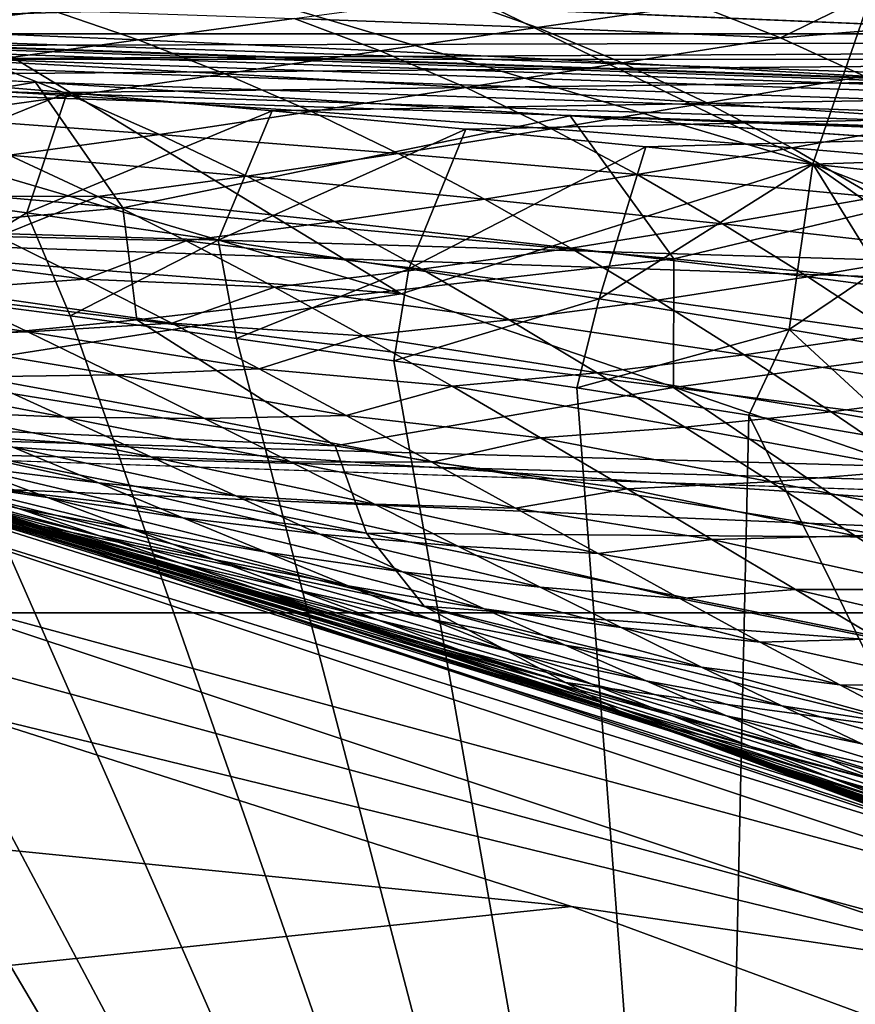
# Model space of a CAD drawing. Header units: metres. Extents: x -24 to 127, y -24 to 24.
# Tile 84 of 151: x 6.39 to 7.66, y 20.84 to 22.33. Entities that reach past the tile are written whole.
import ezdxf

# ---------------------------------------------------------------- set-up
doc = ezdxf.new("R2010")
doc.units = ezdxf.units.M
doc.layers.add('solid_12_381_051_XXX', color=7, linetype='CONTINUOUS')

msp = doc.modelspace()

# ---------------------------------------------------------------- linework, layer by layer
at = {"layer": 'solid_12_381_051_XXX'}
for points in [[(5.819819, 22.981945, -0.293171), (5.740109, 22.667179, -0.07612), (7.592345, 22.115746, -0.07612)], [(5.819819, 22.981945, -0.293171), (7.592345, 22.115746, -0.07612), (7.697775, 22.422853, -0.293171)], [(8.933308, 22.274727, -4), (-7.031469, 22.946747, -4), (7.005678, 22.954544, -4)], [(8.933308, 22.274727, -4), (7.005678, 22.954544, -4), (7.085309, 22.930294, -1)], [(8.933308, 22.274727, -4), (-8.949168, 22.26848, -4), (-7.031469, 22.946747, -4)], [(7.768168, 22.627901, -0.618042), (9.000687, 22.248318, -1), (7.085309, 22.930294, -1)], [(8.933308, 22.274727, -4), (7.085309, 22.930294, -1), (9.000687, 22.248318, -1)], [(5.740109, 22.667179, -0.07612), (6.013725, 22.199797), (6.968518, 21.918751)], [(7.592345, 22.115746, -0.07612), (5.740109, 22.667179, -0.07612), (6.968518, 21.918751)], [(59.861588, 20.49943, 144.450394), (1.120382, 22.47504, 144.451141), (1.117329, 22.39463, 144.784668)], [(59.861588, 20.49943, 144.450394), (1.333833, 22.467861, 142.70961), (1.120382, 22.47504, 144.451141)], [(59.861588, 20.49943, 144.450394), (1.901668, 22.448765, 142.694), (1.333833, 22.467861, 142.70961)], [(10.720442, 22.466816, 114.824646), (4.792315, 22.346405, 115.049889), (5.043769, 22.330414, 115.069305)], [(10.720442, 22.466816, 114.824646), (5.043769, 22.330414, 115.069305), (5.307351, 22.312815, 115.089043)], [(13.648537, 22.312981, 115.095947), (10.720442, 22.466816, 114.824646), (5.307351, 22.312815, 115.089043)], [(59.861588, 20.49943, 144.450394), (59.861588, 20.49943, 142.722382), (1.901668, 22.448765, 142.694)], [(59.859268, 20.418634, 142.388626), (1.901668, 22.448765, 142.694), (59.861588, 20.49943, 142.722382)], [(59.859268, 20.418634, 142.388626), (2.613668, 22.422586, 142.65802), (1.901668, 22.448765, 142.694)], [(59.859268, 20.418634, 142.388626), (3.341708, 22.393856, 142.618896), (2.613668, 22.422586, 142.65802)], [(7.697775, 22.422853, -0.293171), (7.592345, 22.115746, -0.07612), (9.392717, 21.413239, -0.07612)], [(59.859264, 20.418608, 144.783646), (1.117329, 22.39463, 144.784668), (1.109322, 22.16617, 145.039474)], [(59.859264, 20.418608, 144.783646), (59.861588, 20.49943, 144.450394), (1.117329, 22.39463, 144.784668)], [(59.859268, 20.418634, 142.388626), (4.085761, 22.36175, 142.576828), (3.341708, 22.393856, 142.618896)], [(7.543432, 22.306566, 107.788658), (7.415994, 22.356598, 107.968575), (7.690609, 22.379139, 108.121979)], [(7.543432, 22.306566, 107.788658), (7.690609, 22.379139, 108.121979), (7.821947, 22.329206, 107.937561)], [(59.859268, 20.418634, 142.388626), (4.845806, 22.325695, 142.532043), (4.085761, 22.36175, 142.576828)], [(6.204298, 22.31863, 107.518394), (6.071751, 22.359991, 107.708992), (6.43881, 22.348696, 107.727745)], [(6.806544, 22.336185, 107.747231), (7.045935, 22.368132, 107.950333), (7.17469, 22.322247, 107.767685)], [(7.17469, 22.322247, 107.767685), (7.045935, 22.368132, 107.950333), (7.415994, 22.356598, 107.968575)], [(7.17469, 22.322247, 107.767685), (7.415994, 22.356598, 107.968575), (7.543432, 22.306566, 107.788658)], [(6.204298, 22.31863, 107.518394), (6.43881, 22.348696, 107.727745), (6.570091, 22.303715, 107.539772)], [(6.570091, 22.303715, 107.539772), (6.43881, 22.348696, 107.727745), (6.806544, 22.336185, 107.747231)], [(59.859268, 20.418634, 142.388626), (5.621825, 22.285105, 142.484924), (4.845806, 22.325695, 142.532043)], [(6.570091, 22.303715, 107.539772), (6.806544, 22.336185, 107.747231), (6.93652, 22.287167, 107.561935)], [(6.93652, 22.287167, 107.561935), (6.806544, 22.336185, 107.747231), (7.17469, 22.322247, 107.767685)], [(7.67069, 22.24844, 107.608795), (7.543432, 22.306566, 107.788658), (7.821947, 22.329206, 107.937561)], [(13.648537, 22.312981, 115.095947), (5.307351, 22.312815, 115.089043), (5.582011, 22.293514, 115.108955)], [(13.648537, 22.312981, 115.095947), (5.582011, 22.293514, 115.108955), (5.859933, 22.272806, 115.128555)], [(13.648537, 22.312981, 115.095947), (5.859933, 22.272806, 115.128555), (6.138159, 22.250835, 115.147606)], [(13.648537, 22.312981, 115.095947), (6.138159, 22.250835, 115.147606), (6.462673, 22.223625, 115.169022)], [(6.336897, 22.271547, 107.327728), (6.204298, 22.31863, 107.518394), (6.570091, 22.303715, 107.539772)], [(13.648537, 22.312981, 115.095947), (6.462673, 22.223625, 115.169022), (6.773248, 22.195965, 115.188622)], [(13.648537, 22.312981, 115.095947), (6.773248, 22.195965, 115.188622), (7.06665, 22.168367, 115.206215)], [(6.93652, 22.287167, 107.561935), (7.17469, 22.322247, 107.767685), (7.303309, 22.268831, 107.585129)], [(13.648537, 22.312981, 115.095947), (7.06665, 22.168367, 115.206215), (7.339379, 22.141453, 115.221664)], [(7.303309, 22.268831, 107.585129), (7.17469, 22.322247, 107.767685), (7.543432, 22.306566, 107.788658)], [(13.648537, 22.312981, 115.095947), (7.339379, 22.141453, 115.221664), (7.59236, 22.115456, 115.235107)], [(13.648537, 22.312981, 115.095947), (7.59236, 22.115456, 115.235107), (7.882254, 22.084604, 115.24929)], [(6.336897, 22.271547, 107.327728), (6.570091, 22.303715, 107.539772), (6.701351, 22.252409, 107.351776)], [(6.701351, 22.252409, 107.351776), (6.570091, 22.303715, 107.539772), (6.93652, 22.287167, 107.561935)], [(7.303309, 22.268831, 107.585129), (7.543432, 22.306566, 107.788658), (7.67069, 22.24844, 107.608795)], [(5.621825, 22.285105, 142.484924), (6.414426, 22.239439, 142.436066), (5.714018, 22.122562, 142.009384)], [(59.859268, 20.418634, 142.388626), (6.414426, 22.239439, 142.436066), (5.621825, 22.285105, 142.484924)], [(6.701351, 22.252409, 107.351776), (6.93652, 22.287167, 107.561935), (7.066414, 22.231255, 107.376633)], [(7.066414, 22.231255, 107.376633), (6.93652, 22.287167, 107.561935), (7.303309, 22.268831, 107.585129)], [(10.794077, 21.435608, -4), (-10.799569, 21.432852, -4), (-8.949168, 22.26848, -4)], [(10.794077, 21.435608, -4), (-8.949168, 22.26848, -4), (8.933308, 22.274727, -4)], [(6.106546, 22.240599, 107.111824), (6.336897, 22.271547, 107.327728), (6.469524, 22.218754, 107.136963)], [(6.469524, 22.218754, 107.136963), (6.336897, 22.271547, 107.327728), (6.701351, 22.252409, 107.351776)], [(7.066414, 22.231255, 107.376633), (7.303309, 22.268831, 107.585129), (7.431803, 22.20801, 107.402527)], [(7.431803, 22.20801, 107.402527), (7.303309, 22.268831, 107.585129), (7.67069, 22.24844, 107.608795)], [(6.462673, 22.223625, 115.169022), (6.138159, 22.250835, 115.147606), (6.111507, 22.08161, 115.309097)], [(6.469524, 22.218754, 107.136963), (6.701351, 22.252409, 107.351776), (6.832581, 22.194883, 107.163696)], [(6.832581, 22.194883, 107.163696), (6.701351, 22.252409, 107.351776), (7.066414, 22.231255, 107.376633)], [(6.414426, 22.239439, 142.436066), (6.546606, 22.04925, 141.9944), (5.714018, 22.122562, 142.009384)], [(6.240576, 22.18713, 106.918304), (6.106546, 22.240599, 107.111824), (6.469524, 22.218754, 107.136963)], [(6.414426, 22.239439, 142.436066), (7.224797, 22.188299, 142.386368), (6.546606, 22.04925, 141.9944)], [(59.859268, 20.418634, 142.388626), (7.224797, 22.188299, 142.386368), (6.414426, 22.239439, 142.436066)], [(7.431803, 22.20801, 107.402527), (7.67069, 22.24844, 107.608795), (7.797787, 22.182306, 107.42881)], [(6.462673, 22.223625, 115.169022), (6.111507, 22.08161, 115.309097), (6.401408, 22.041632, 115.328812)], [(6.773248, 22.195965, 115.188622), (6.462673, 22.223625, 115.169022), (6.401408, 22.041632, 115.328812)], [(6.832581, 22.194883, 107.163696), (7.066414, 22.231255, 107.376633), (7.196235, 22.168653, 107.191208)], [(7.196235, 22.168653, 107.191208), (7.066414, 22.231255, 107.376633), (7.431803, 22.20801, 107.402527)], [(6.240576, 22.18713, 106.918304), (6.469524, 22.218754, 107.136963), (6.602171, 22.160439, 106.946053)], [(6.602171, 22.160439, 106.946053), (6.469524, 22.218754, 107.136963), (6.832581, 22.194883, 107.163696)], [(7.196235, 22.168653, 107.191208), (7.431803, 22.20801, 107.402527), (7.560184, 22.139946, 107.219727)], [(7.560184, 22.139946, 107.219727), (7.431803, 22.20801, 107.402527), (7.797787, 22.182306, 107.42881)], [(6.968518, 21.918751), (6.013725, 22.199797), (3.88823, 22.16086)], [(6.773248, 22.195965, 115.188622), (6.401408, 22.041632, 115.328812), (6.690967, 21.999865, 115.346611)], [(6.602171, 22.160439, 106.946053), (6.832581, 22.194883, 107.163696), (6.963785, 22.131405, 106.975433)], [(7.06665, 22.168367, 115.206215), (6.773248, 22.195965, 115.188622), (6.690967, 21.999865, 115.346611)], [(6.963785, 22.131405, 106.975433), (6.832581, 22.194883, 107.163696), (7.196235, 22.168653, 107.191208)], [(6.37467, 22.128843, 106.724586), (6.240576, 22.18713, 106.918304), (6.602171, 22.160439, 106.946053)], [(7.224797, 22.188299, 142.386368), (7.381603, 21.971834, 141.978424), (6.546606, 22.04925, 141.9944)], [(7.224797, 22.188299, 142.386368), (8.051289, 22.131021, 142.335953), (7.381603, 21.971834, 141.978424)], [(59.851868, 20.189066, 142.13353), (8.051289, 22.131021, 142.335953), (7.224797, 22.188299, 142.386368)], [(59.859268, 20.418634, 142.388626), (59.851868, 20.189066, 142.13353), (7.224797, 22.188299, 142.386368)], [(7.560184, 22.139946, 107.219727), (7.797787, 22.182306, 107.42881), (7.924656, 22.10844, 107.248634)], [(59.851891, 20.189459, 145.038422), (1.109322, 22.16617, 145.039474), (1.09805, 21.843668, 145.148468)], [(59.851891, 20.189459, 145.038422), (59.859264, 20.418608, 144.783646), (1.109322, 22.16617, 145.039474)], [(6.968518, 21.918751), (3.88823, 22.16086), (5.80819, 21.737371)], [(7.06665, 22.168367, 115.206215), (6.690967, 21.999865, 115.346611), (6.980015, 21.956388, 115.362305)], [(6.963785, 22.131405, 106.975433), (7.196235, 22.168653, 107.191208), (7.325981, 22.099604, 107.005539)], [(7.339379, 22.141453, 115.221664), (7.06665, 22.168367, 115.206215), (6.980015, 21.956388, 115.362305)], [(7.325981, 22.099604, 107.005539), (7.196235, 22.168653, 107.191208), (7.560184, 22.139946, 107.219727)], [(6.37467, 22.128843, 106.724586), (6.602171, 22.160439, 106.946053), (6.734834, 22.096905, 106.754913)], [(6.734834, 22.096905, 106.754913), (6.602171, 22.160439, 106.946053), (6.963785, 22.131405, 106.975433)], [(6.734834, 22.096905, 106.754913), (6.963785, 22.131405, 106.975433), (7.094941, 22.062281, 106.786911)], [(7.094941, 22.062281, 106.786911), (6.963785, 22.131405, 106.975433), (7.325981, 22.099604, 107.005539)], [(7.339379, 22.141453, 115.221664), (6.980015, 21.956388, 115.362305), (7.268477, 21.911304, 115.37571)], [(7.59236, 22.115456, 115.235107), (7.339379, 22.141453, 115.221664), (7.268477, 21.911304, 115.37571)], [(7.325981, 22.099604, 107.005539), (7.560184, 22.139946, 107.219727), (7.688334, 22.065065, 107.036751)], [(8.051289, 22.131021, 142.335953), (8.218224, 21.889963, 141.962234), (7.381603, 21.971834, 141.978424)], [(7.688334, 22.065065, 107.036751), (7.560184, 22.139946, 107.219727), (7.924656, 22.10844, 107.248634)], [(5.756107, 21.97893, 141.507919), (5.714018, 22.122562, 142.009384), (6.546606, 22.04925, 141.9944)], [(6.226247, 22.066755, 106.388985), (6.37467, 22.128843, 106.724586), (6.508817, 22.066061, 106.530617)], [(6.508817, 22.066061, 106.530617), (6.37467, 22.128843, 106.724586), (6.734834, 22.096905, 106.754913)], [(7.592345, 22.115746, -0.07612), (6.968518, 21.918751), (7.914299, 21.594902)], [(7.592345, 22.115746, -0.07612), (7.914299, 21.594902), (8.846893, 21.229929)], [(9.392717, 21.413239, -0.07612), (7.592345, 22.115746, -0.07612), (8.846893, 21.229929)], [(7.59236, 22.115456, 115.235107), (7.268477, 21.911304, 115.37571), (7.556302, 21.864719, 115.386612)], [(7.882254, 22.084604, 115.24929), (7.59236, 22.115456, 115.235107), (7.556302, 21.864719, 115.386612)], [(6.508817, 22.066061, 106.530617), (6.734834, 22.096905, 106.754913), (6.867454, 22.028521, 106.563545)], [(6.867454, 22.028521, 106.563545), (6.734834, 22.096905, 106.754913), (7.094941, 22.062281, 106.786911)], [(7.094941, 22.062281, 106.786911), (7.325981, 22.099604, 107.005539), (7.455474, 22.024645, 106.819763)], [(7.455474, 22.024645, 106.819763), (7.325981, 22.099604, 107.005539), (7.688334, 22.065065, 107.036751)], [(6.401408, 22.041632, 115.328812), (6.111507, 22.08161, 115.309097), (6.200371, 21.91976, 115.500305)], [(7.882254, 22.084604, 115.24929), (7.556302, 21.864719, 115.386612), (7.843479, 21.816755, 115.394806)], [(6.357923, 22.005396, 106.197891), (6.226247, 22.066755, 106.388985), (6.508817, 22.066061, 106.530617)], [(6.357923, 22.005396, 106.197891), (6.508817, 22.066061, 106.530617), (6.642902, 21.999201, 106.336487)], [(6.642902, 21.999201, 106.336487), (6.508817, 22.066061, 106.530617), (6.867454, 22.028521, 106.563545)], [(6.867454, 22.028521, 106.563545), (7.094941, 22.062281, 106.786911), (7.225812, 21.988125, 106.598373)], [(7.225812, 21.988125, 106.598373), (7.094941, 22.062281, 106.786911), (7.455474, 22.024645, 106.819763)], [(7.455474, 22.024645, 106.819763), (7.688334, 22.065065, 107.036751), (7.816142, 21.984049, 106.853622)], [(5.756107, 21.97893, 141.507919), (6.546606, 22.04925, 141.9944), (6.567836, 21.879074, 141.526932)], [(6.401408, 22.041632, 115.328812), (6.200371, 21.91976, 115.500305), (6.466896, 21.885136, 115.500305)], [(6.690967, 21.999865, 115.346611), (6.401408, 22.041632, 115.328812), (6.466896, 21.885136, 115.500305)], [(6.567836, 21.879074, 141.526932), (6.546606, 22.04925, 141.9944), (7.381603, 21.971834, 141.978424)], [(6.642902, 21.999201, 106.336487), (6.867454, 22.028521, 106.563545), (6.999771, 21.955917, 106.372238)], [(6.999771, 21.955917, 106.372238), (6.867454, 22.028521, 106.563545), (7.225812, 21.988125, 106.598373)], [(7.225812, 21.988125, 106.598373), (7.455474, 22.024645, 106.819763), (7.584744, 21.944365, 106.633713)], [(7.584744, 21.944365, 106.633713), (7.455474, 22.024645, 106.819763), (7.816142, 21.984049, 106.853622)], [(6.136609, 21.985781, 105.967896), (6.357923, 22.005396, 106.197891), (6.489342, 21.941185, 106.006958)], [(6.489342, 21.941185, 106.006958), (6.357923, 22.005396, 106.197891), (6.642902, 21.999201, 106.336487)], [(6.690967, 21.999865, 115.346611), (6.466896, 21.885136, 115.500305), (6.719127, 21.851027, 115.500305)], [(6.489342, 21.941185, 106.006958), (6.642902, 21.999201, 106.336487), (6.776699, 21.928856, 106.142448)], [(6.776699, 21.928856, 106.142448), (6.642902, 21.999201, 106.336487), (6.999771, 21.955917, 106.372238)], [(6.980015, 21.956388, 115.362305), (6.690967, 21.999865, 115.346611), (6.719127, 21.851027, 115.500305)], [(6.269596, 21.92457, 105.774261), (6.136609, 21.985781, 105.967896), (6.489342, 21.941185, 106.006958)], [(6.999771, 21.955917, 106.372238), (7.225812, 21.988125, 106.598373), (7.356634, 21.909376, 106.409363)], [(7.356634, 21.909376, 106.409363), (7.225812, 21.988125, 106.598373), (7.584744, 21.944365, 106.633713)], [(7.584744, 21.944365, 106.633713), (7.816142, 21.984049, 106.853622), (7.944356, 21.897099, 106.669106)], [(5.740795, 21.97695, 115.500305), (5.634595, 19.70966, 115.500305), (7.43679, 19.103504, 115.500305)], [(5.921809, 21.954777, 115.500305), (5.740795, 21.97695, 115.500305), (7.43679, 19.103504, 115.500305)], [(5.756107, 21.97893, 141.507919), (6.567836, 21.879074, 141.526932), (6.02179, 21.825081, 141.007919)], [(6.567836, 21.879074, 141.526932), (7.381603, 21.971834, 141.978424), (7.381236, 21.776594, 141.545593)], [(7.381236, 21.776594, 141.545593), (7.381603, 21.971834, 141.978424), (8.218224, 21.889963, 141.962234)], [(6.200371, 21.91976, 115.500305), (5.921809, 21.954777, 115.500305), (7.43679, 19.103504, 115.500305)], [(6.980015, 21.956388, 115.362305), (6.719127, 21.851027, 115.500305), (6.957481, 21.817379, 115.500305)], [(6.776699, 21.928856, 106.142448), (6.999771, 21.955917, 106.372238), (7.132256, 21.879377, 106.180206)], [(7.268477, 21.911304, 115.37571), (6.980015, 21.956388, 115.362305), (6.957481, 21.817379, 115.500305)], [(7.132256, 21.879377, 106.180206), (6.999771, 21.955917, 106.372238), (7.356634, 21.909376, 106.409363)], [(6.269596, 21.92457, 105.774261), (6.489342, 21.941185, 106.006958), (6.62091, 21.874342, 105.815521)], [(6.62091, 21.874342, 105.815521), (6.489342, 21.941185, 106.006958), (6.776699, 21.928856, 106.142448)], [(7.356634, 21.909376, 106.409363), (7.584744, 21.944365, 106.633713), (7.714589, 21.858929, 106.446098)], [(7.714589, 21.858929, 106.446098), (7.584744, 21.944365, 106.633713), (7.944356, 21.897099, 106.669106)], [(6.053167, 21.913559, 105.537758), (6.269596, 21.92457, 105.774261), (6.402945, 21.861187, 105.579872)], [(6.402945, 21.861187, 105.579872), (6.269596, 21.92457, 105.774261), (6.62091, 21.874342, 105.815521)], [(6.62091, 21.874342, 105.815521), (6.776699, 21.928856, 106.142448), (6.910891, 21.855175, 105.947433)], [(6.910891, 21.855175, 105.947433), (6.776699, 21.928856, 106.142448), (7.132256, 21.879377, 106.180206)], [(7.914299, 21.594902), (6.968518, 21.918751), (5.80819, 21.737371)], [(6.188335, 21.854, 105.340439), (6.053167, 21.913559, 105.537758), (6.402945, 21.861187, 105.579872)], [(6.466896, 21.885136, 115.500305), (6.200371, 21.91976, 115.500305), (7.43679, 19.103504, 115.500305)], [(7.268477, 21.911304, 115.37571), (6.957481, 21.817379, 115.500305), (7.234437, 21.776131, 115.500305)], [(7.132256, 21.879377, 106.180206), (7.356634, 21.909376, 106.409363), (7.488129, 21.826241, 106.218735)], [(7.556302, 21.864719, 115.386612), (7.268477, 21.911304, 115.37571), (7.234437, 21.776131, 115.500305)], [(7.488129, 21.826241, 106.218735), (7.356634, 21.909376, 106.409363), (7.714589, 21.858929, 106.446098)], [(6.567836, 21.879074, 141.526932), (6.868459, 21.688297, 141.0616), (6.02179, 21.825081, 141.007919)], [(6.719127, 21.851027, 115.500305), (6.466896, 21.885136, 115.500305), (7.43679, 19.103504, 115.500305)], [(6.567836, 21.879074, 141.526932), (7.381236, 21.776594, 141.545593), (6.868459, 21.688297, 141.0616)], [(6.910891, 21.855175, 105.947433), (7.132256, 21.879377, 106.180206), (7.265422, 21.799212, 105.986626)], [(7.265422, 21.799212, 105.986626), (7.132256, 21.879377, 106.180206), (7.488129, 21.826241, 106.218735)], [(7.381236, 21.776594, 141.545593), (8.218224, 21.889963, 141.962234), (8.195401, 21.671381, 141.564697)], [(6.402945, 21.861187, 105.579872), (6.62091, 21.874342, 105.815521), (6.753154, 21.80504, 105.622765)], [(6.753154, 21.80504, 105.622765), (6.62091, 21.874342, 105.815521), (6.910891, 21.855175, 105.947433)], [(7.556302, 21.864719, 115.386612), (7.234437, 21.776131, 115.500305), (7.495281, 21.734646, 115.500305)], [(7.556302, 21.864719, 115.386612), (7.495281, 21.734646, 115.500305), (7.743353, 21.692278, 115.500305)], [(7.843479, 21.816755, 115.394806), (7.556302, 21.864719, 115.386612), (7.743353, 21.692278, 115.500305)], [(6.188335, 21.854, 105.340439), (6.402945, 21.861187, 105.579872), (6.536897, 21.79591, 105.384346)], [(6.323946, 21.793079, 105.142281), (6.188335, 21.854, 105.340439), (6.536897, 21.79591, 105.384346)], [(6.536897, 21.79591, 105.384346), (6.402945, 21.861187, 105.579872), (6.753154, 21.80504, 105.622765)], [(6.957481, 21.817379, 115.500305), (6.719127, 21.851027, 115.500305), (7.43679, 19.103504, 115.500305)], [(6.753154, 21.80504, 105.622765), (6.910891, 21.855175, 105.947433), (7.045683, 21.778601, 105.751068)], [(7.045683, 21.778601, 105.751068), (6.910891, 21.855175, 105.947433), (7.265422, 21.799212, 105.986626)], [(7.488129, 21.826241, 106.218735), (7.714589, 21.858929, 106.446098), (7.844804, 21.769232, 106.257088)], [(59.851891, 20.189459, 145.038422), (1.09805, 21.843668, 145.148468), (4.994979, 21.712181, 145.155396)], [(6.02179, 21.825081, 141.007919), (6.868459, 21.688297, 141.0616), (6.098081, 21.721598, 140.494827)], [(7.234437, 21.776131, 115.500305), (6.957481, 21.817379, 115.500305), (7.43679, 19.103504, 115.500305)], [(7.265422, 21.799212, 105.986626), (7.488129, 21.826241, 106.218735), (7.619765, 21.739771, 106.027138)], [(7.619765, 21.739771, 106.027138), (7.488129, 21.826241, 106.218735), (7.844804, 21.769232, 106.257088)], [(6.536897, 21.79591, 105.384346), (6.753154, 21.80504, 105.622765), (6.885288, 21.734156, 105.429771)], [(6.885288, 21.734156, 105.429771), (6.753154, 21.80504, 105.622765), (7.045683, 21.778601, 105.751068)], [(6.113489, 21.796986, 104.89782), (6.323946, 21.793079, 105.142281), (6.458372, 21.731886, 104.945618)], [(6.248674, 21.740988, 104.699966), (6.113489, 21.796986, 104.89782), (6.458372, 21.731886, 104.945618)], [(6.323946, 21.793079, 105.142281), (6.536897, 21.79591, 105.384346), (6.670288, 21.729717, 105.189331)], [(6.458372, 21.731886, 104.945618), (6.323946, 21.793079, 105.142281), (6.670288, 21.729717, 105.189331)], [(6.670288, 21.729717, 105.189331), (6.536897, 21.79591, 105.384346), (6.885288, 21.734156, 105.429771)], [(7.045683, 21.778601, 105.751068), (7.265422, 21.799212, 105.986626), (7.39838, 21.716618, 105.792702)], [(7.39838, 21.716618, 105.792702), (7.265422, 21.799212, 105.986626), (7.619765, 21.739771, 106.027138)], [(7.381236, 21.776594, 141.545593), (7.716014, 21.550043, 141.11586), (6.868459, 21.688297, 141.0616)], [(6.885288, 21.734156, 105.429771), (7.045683, 21.778601, 105.751068), (7.179769, 21.700487, 105.555183)], [(7.179769, 21.700487, 105.555183), (7.045683, 21.778601, 105.751068), (7.39838, 21.716618, 105.792702)], [(7.495281, 21.734646, 115.500305), (7.234437, 21.776131, 115.500305), (7.43679, 19.103504, 115.500305)], [(7.381236, 21.776594, 141.545593), (8.195401, 21.671381, 141.564697), (7.716014, 21.550043, 141.11586)], [(7.619765, 21.739771, 106.027138), (7.844804, 21.769232, 106.257088), (7.973722, 21.677351, 106.069008)], [(5.80819, 21.737371), (7.217386, 21.311014, 101.493576), (7.366627, 21.259888, 101.360672)], [(7.680987, 21.147633), (5.80819, 21.737371), (7.366627, 21.259888, 101.360672)], [(5.80819, 21.737371), (7.064572, 21.362158, 101.628471), (7.217386, 21.311014, 101.493576)], [(5.80819, 21.737371), (6.908171, 21.413248, 101.76535), (7.064572, 21.362158, 101.628471)], [(5.80819, 21.737371), (6.748168, 21.464209, 101.904221), (6.908171, 21.413248, 101.76535)], [(5.80819, 21.737371), (6.584549, 21.514965, 102.045074), (6.748168, 21.464209, 101.904221)], [(5.80819, 21.737371), (6.519153, 21.53487, 102.101067), (6.584549, 21.514965, 102.045074)], [(5.80819, 21.737371), (6.417301, 21.565441, 102.187927), (6.519153, 21.53487, 102.101067)], [(5.80819, 21.737371), (6.24641, 21.615559, 102.332764), (6.417301, 21.565441, 102.187927)], [(7.914299, 21.594902), (5.80819, 21.737371), (7.680987, 21.147633)], [(6.248674, 21.740988, 104.699966), (6.458372, 21.731886, 104.945618), (6.589338, 21.671827, 104.753777)], [(6.38028, 21.68622, 104.507172), (6.248674, 21.740988, 104.699966), (6.589338, 21.671827, 104.753777)], [(6.458372, 21.731886, 104.945618), (6.670288, 21.729717, 105.189331), (6.800655, 21.66431, 104.998413)], [(6.589338, 21.671827, 104.753777), (6.458372, 21.731886, 104.945618), (6.800655, 21.66431, 104.998413)], [(6.670288, 21.729717, 105.189331), (6.885288, 21.734156, 105.429771), (7.015022, 21.663479, 105.239868)], [(6.800655, 21.66431, 104.998413), (6.670288, 21.729717, 105.189331), (7.015022, 21.663479, 105.239868)], [(7.015022, 21.663479, 105.239868), (6.885288, 21.734156, 105.429771), (7.179769, 21.700487, 105.555183)], [(7.39838, 21.716618, 105.792702), (7.619765, 21.739771, 106.027138), (7.749447, 21.652222, 105.837563)], [(7.495281, 21.734646, 115.500305), (7.43679, 19.103504, 115.500305), (9.172657, 18.332338, 115.500305)], [(7.743353, 21.692278, 115.500305), (7.495281, 21.734646, 115.500305), (9.172657, 18.332338, 115.500305)], [(7.749447, 21.652222, 105.837563), (7.619765, 21.739771, 106.027138), (7.973722, 21.677351, 106.069008)], [(6.098081, 21.721598, 140.494827), (6.916023, 21.555878, 140.578156), (6.218782, 21.639034, 139.981522)], [(6.868459, 21.688297, 141.0616), (6.916023, 21.555878, 140.578156), (6.098081, 21.721598, 140.494827)], [(7.179769, 21.700487, 105.555183), (7.39838, 21.716618, 105.792702), (7.528711, 21.633911, 105.601906)], [(7.528711, 21.633911, 105.601906), (7.39838, 21.716618, 105.792702), (7.749447, 21.652222, 105.837563)], [(9.394441, 20.517307, 145.265747), (4.994979, 21.712181, 145.155396), (5.522593, 20.6511, 145.257263)], [(9.394441, 20.517307, 145.265747), (8.901964, 21.58078, 145.155289), (4.994979, 21.712181, 145.155396)], [(59.851891, 20.189459, 145.038422), (4.994979, 21.712181, 145.155396), (8.901964, 21.58078, 145.155289)], [(6.173606, 21.707209, 104.258301), (6.38028, 21.68622, 104.507172), (6.509943, 21.632235, 104.317032)], [(6.304204, 21.658211, 104.066841), (6.173606, 21.707209, 104.258301), (6.509943, 21.632235, 104.317032)], [(7.015022, 21.663479, 105.239868), (7.179769, 21.700487, 105.555183), (7.310673, 21.622999, 105.36338)], [(7.310673, 21.622999, 105.36338), (7.179769, 21.700487, 105.555183), (7.528711, 21.633911, 105.601906)], [(6.38028, 21.68622, 104.507172), (6.589338, 21.671827, 104.753777), (6.71799, 21.61269, 104.565071)], [(6.509943, 21.632235, 104.317032), (6.38028, 21.68622, 104.507172), (6.71799, 21.61269, 104.565071)], [(6.868459, 21.688297, 141.0616), (7.716014, 21.550043, 141.11586), (6.916023, 21.555878, 140.578156)], [(6.139323, 21.677216, 103.757805), (6.304204, 21.658211, 104.066841), (6.43287, 21.610062, 103.878067)], [(6.264775, 21.634951, 103.573776), (6.139323, 21.677216, 103.757805), (6.43287, 21.610062, 103.878067)], [(6.589338, 21.671827, 104.753777), (6.800655, 21.66431, 104.998413), (6.928279, 21.599958, 104.811165)], [(6.71799, 21.61269, 104.565071), (6.589338, 21.671827, 104.753777), (6.928279, 21.599958, 104.811165)], [(6.304204, 21.658211, 104.066841), (6.509943, 21.632235, 104.317032), (6.637908, 21.579111, 104.129189)], [(6.43287, 21.610062, 103.878067), (6.304204, 21.658211, 104.066841), (6.637908, 21.579111, 104.129189)], [(6.800655, 21.66431, 104.998413), (7.015022, 21.663479, 105.239868), (7.141677, 21.593901, 105.054039)], [(6.928279, 21.599958, 104.811165), (6.800655, 21.66431, 104.998413), (7.141677, 21.593901, 105.054039)], [(7.141677, 21.593901, 105.054039), (7.015022, 21.663479, 105.239868), (7.310673, 21.622999, 105.36338)], [(6.146174, 21.644718, 102.648354), (6.310001, 21.602085, 102.957253), (6.433251, 21.563799, 102.776215)], [(6.270309, 21.608637, 102.466118), (6.146174, 21.644718, 102.648354), (6.433251, 21.563799, 102.776215)], [(6.186074, 21.64027, 103.139183), (6.388532, 21.593252, 103.392113), (6.511504, 21.551805, 103.211479)], [(6.310001, 21.602085, 102.957253), (6.186074, 21.64027, 103.139183), (6.511504, 21.551805, 103.211479)], [(6.218782, 21.639034, 139.981522), (7.003307, 21.445202, 140.090042), (6.387652, 21.574242, 139.476578)], [(6.916023, 21.555878, 140.578156), (7.003307, 21.445202, 140.090042), (6.218782, 21.639034, 139.981522)], [(7.528711, 21.633911, 105.601906), (7.749447, 21.652222, 105.837563), (7.875968, 21.565319, 105.651741)], [(6.173312, 21.594749, 118.200302), (6.184378, 21.633389, 118.350304), (8.022999, 21.020977, 118.350304)], [(7.921417, 21.059467, 138.928131), (8.022999, 21.020977, 118.350304), (6.184378, 21.633389, 118.350304)], [(7.406155, 21.246149, 139.100174), (7.921417, 21.059467, 138.928131), (6.184378, 21.633389, 118.350304)], [(7.315891, 21.277399, 139.131638), (7.406155, 21.246149, 139.100174), (6.184378, 21.633389, 118.350304)], [(6.888545, 21.419569, 139.285522), (7.315891, 21.277399, 139.131638), (6.184378, 21.633389, 118.350304)], [(6.387652, 21.574242, 139.476578), (6.888545, 21.419569, 139.285522), (6.184378, 21.633389, 118.350304)], [(6.264775, 21.634951, 103.573776), (6.43287, 21.610062, 103.878067), (6.559587, 21.562811, 103.691986)], [(6.388532, 21.593252, 103.392113), (6.264775, 21.634951, 103.573776), (6.559587, 21.562811, 103.691986)], [(6.509943, 21.632235, 104.317032), (6.71799, 21.61269, 104.565071), (6.845144, 21.554361, 104.378296)], [(6.637908, 21.579111, 104.129189), (6.509943, 21.632235, 104.317032), (6.845144, 21.554361, 104.378296)], [(7.310673, 21.622999, 105.36338), (7.528711, 21.633911, 105.601906), (7.656132, 21.552046, 105.414642)], [(7.656132, 21.552046, 105.414642), (7.528711, 21.633911, 105.601906), (7.875968, 21.565319, 105.651741)], [(6.392486, 21.572535, 102.286713), (6.417301, 21.565441, 102.187927), (6.24641, 21.615559, 102.332764)], [(6.392486, 21.572535, 102.286713), (6.24641, 21.615559, 102.332764), (6.270309, 21.608637, 102.466118)], [(6.270309, 21.608637, 102.466118), (6.433251, 21.563799, 102.776215), (6.554691, 21.525709, 102.597748)], [(6.392486, 21.572535, 102.286713), (6.270309, 21.608637, 102.466118), (6.554691, 21.525709, 102.597748)], [(6.43287, 21.610062, 103.878067), (6.637908, 21.579111, 104.129189), (6.763934, 21.527071, 103.943977)], [(6.559587, 21.562811, 103.691986), (6.43287, 21.610062, 103.878067), (6.763934, 21.527071, 103.943977)], [(6.71799, 21.61269, 104.565071), (6.928279, 21.599958, 104.811165), (7.054499, 21.536339, 104.625633)], [(6.845144, 21.554361, 104.378296), (6.71799, 21.61269, 104.565071), (7.054499, 21.536339, 104.625633)], [(7.141677, 21.593901, 105.054039), (7.310673, 21.622999, 105.36338), (7.439069, 21.546383, 105.174652)], [(7.439069, 21.546383, 105.174652), (7.310673, 21.622999, 105.36338), (7.656132, 21.552046, 105.414642)], [(6.143084, 21.489042, 118.090416), (6.173312, 21.594749, 118.200302), (8.008648, 20.983435, 118.200302)], [(8.008648, 20.983435, 118.200302), (6.173312, 21.594749, 118.200302), (8.022999, 21.020977, 118.350304)], [(6.310001, 21.602085, 102.957253), (6.511504, 21.551805, 103.211479), (6.63414, 21.510422, 103.031212)], [(6.433251, 21.563799, 102.776215), (6.310001, 21.602085, 102.957253), (6.63414, 21.510422, 103.031212)], [(6.928279, 21.599958, 104.811165), (7.141677, 21.593901, 105.054039), (7.266864, 21.52499, 104.869896)], [(7.054499, 21.536339, 104.625633), (6.928279, 21.599958, 104.811165), (7.266864, 21.52499, 104.869896)], [(7.266864, 21.52499, 104.869896), (7.141677, 21.593901, 105.054039), (7.439069, 21.546383, 105.174652)], [(6.388532, 21.593252, 103.392113), (6.559587, 21.562811, 103.691986), (6.684929, 21.516266, 103.507767)], [(6.511504, 21.551805, 103.211479), (6.388532, 21.593252, 103.392113), (6.684929, 21.516266, 103.507767)], [(6.637908, 21.579111, 104.129189), (6.845144, 21.554361, 104.378296), (6.970425, 21.497225, 104.193993)], [(6.763934, 21.527071, 103.943977), (6.637908, 21.579111, 104.129189), (6.970425, 21.497225, 104.193993)], [(7.217272, 21.329752, 139.619324), (6.888545, 21.419569, 139.285522), (6.387652, 21.574242, 139.476578)], [(7.003307, 21.445202, 140.090042), (7.217272, 21.329752, 139.619324), (6.387652, 21.574242, 139.476578)], [(6.392486, 21.572535, 102.286713), (6.519153, 21.53487, 102.101067), (6.417301, 21.565441, 102.187927)], [(6.392486, 21.572535, 102.286713), (6.674457, 21.487782, 102.421661), (6.519153, 21.53487, 102.101067)], [(6.392486, 21.572535, 102.286713), (6.554691, 21.525709, 102.597748), (6.674457, 21.487782, 102.421661)], [(6.433251, 21.563799, 102.776215), (6.63414, 21.510422, 103.031212), (6.755294, 21.469427, 102.852997)], [(6.554691, 21.525709, 102.597748), (6.433251, 21.563799, 102.776215), (6.755294, 21.469427, 102.852997)], [(7.656132, 21.552046, 105.414642), (7.875968, 21.565319, 105.651741), (8.000995, 21.478771, 105.467209)], [(6.511504, 21.551805, 103.211479), (6.684929, 21.516266, 103.507767), (6.809955, 21.470051, 103.323845)], [(6.63414, 21.510422, 103.031212), (6.511504, 21.551805, 103.211479), (6.809955, 21.470051, 103.323845)], [(6.559587, 21.562811, 103.691986), (6.763934, 21.527071, 103.943977), (6.888434, 21.476032, 103.760803)], [(6.684929, 21.516266, 103.507767), (6.559587, 21.562811, 103.691986), (6.888434, 21.476032, 103.760803)], [(6.845144, 21.554361, 104.378296), (7.054499, 21.536339, 104.625633), (7.178982, 21.473913, 104.442291)], [(6.970425, 21.497225, 104.193993), (6.845144, 21.554361, 104.378296), (7.178982, 21.473913, 104.442291)], [(6.916023, 21.555878, 140.578156), (7.734362, 21.390087, 140.66272), (7.003307, 21.445202, 140.090042)], [(7.716014, 21.550043, 141.11586), (7.734362, 21.390087, 140.66272), (6.916023, 21.555878, 140.578156)], [(7.439069, 21.546383, 105.174652), (7.656132, 21.552046, 105.414642), (7.782224, 21.47072, 105.228577)], [(7.782224, 21.47072, 105.228577), (7.656132, 21.552046, 105.414642), (8.000995, 21.478771, 105.467209)], [(6.793133, 21.449854, 102.247154), (6.584549, 21.514965, 102.045074), (6.519153, 21.53487, 102.101067)], [(6.793133, 21.449854, 102.247154), (6.519153, 21.53487, 102.101067), (6.674457, 21.487782, 102.421661)], [(7.054499, 21.536339, 104.625633), (7.266864, 21.52499, 104.869896), (7.390504, 21.457178, 104.687576)], [(7.178982, 21.473913, 104.442291), (7.054499, 21.536339, 104.625633), (7.390504, 21.457178, 104.687576)], [(7.266864, 21.52499, 104.869896), (7.439069, 21.546383, 105.174652), (7.566131, 21.470512, 104.987274)], [(7.566131, 21.470512, 104.987274), (7.439069, 21.546383, 105.174652), (7.782224, 21.47072, 105.228577)], [(6.554691, 21.525709, 102.597748), (6.755294, 21.469427, 102.852997), (6.8747, 21.428892, 102.677223)], [(6.674457, 21.487782, 102.421661), (6.554691, 21.525709, 102.597748), (6.8747, 21.428892, 102.677223)], [(6.763934, 21.527071, 103.943977), (6.970425, 21.497225, 104.193993), (7.094108, 21.441313, 104.011772)], [(6.888434, 21.476032, 103.760803), (6.763934, 21.527071, 103.943977), (7.094108, 21.441313, 104.011772)], [(7.390504, 21.457178, 104.687576), (7.266864, 21.52499, 104.869896), (7.566131, 21.470512, 104.987274)], [(6.911156, 21.411766, 102.073631), (6.748168, 21.464209, 101.904221), (6.584549, 21.514965, 102.045074)], [(6.911156, 21.411766, 102.073631), (6.584549, 21.514965, 102.045074), (6.793133, 21.449854, 102.247154)], [(6.63414, 21.510422, 103.031212), (6.809955, 21.470051, 103.323845), (6.93417, 21.424316, 103.140938)], [(6.755294, 21.469427, 102.852997), (6.63414, 21.510422, 103.031212), (6.93417, 21.424316, 103.140938)], [(6.684929, 21.516266, 103.507767), (6.888434, 21.476032, 103.760803), (7.012417, 21.425636, 103.578171)], [(6.809955, 21.470051, 103.323845), (6.684929, 21.516266, 103.507767), (7.012417, 21.425636, 103.578171)], [(7.969435, 20.880722, 118.090416), (6.143084, 21.489042, 118.090416), (8.008648, 20.983435, 118.200302)], [(6.28333, 21.291452, 118.050301), (6.143084, 21.489042, 118.090416), (7.969435, 20.880722, 118.090416)], [(6.970425, 21.497225, 104.193993), (7.178982, 21.473913, 104.442291), (7.30184, 21.412874, 104.260986)], [(7.094108, 21.441313, 104.011772), (6.970425, 21.497225, 104.193993), (7.30184, 21.412874, 104.260986)], [(6.674457, 21.487782, 102.421661), (6.8747, 21.428892, 102.677223), (6.992935, 21.388634, 102.503075)], [(6.793133, 21.449854, 102.247154), (6.674457, 21.487782, 102.421661), (6.992935, 21.388634, 102.503075)], [(6.888434, 21.476032, 103.760803), (7.094108, 21.441313, 104.011772), (7.217016, 21.386375, 103.830414)], [(7.012417, 21.425636, 103.578171), (6.888434, 21.476032, 103.760803), (7.217016, 21.386375, 103.830414)], [(7.028838, 21.373371, 101.900696), (6.908171, 21.413248, 101.76535), (6.748168, 21.464209, 101.904221)], [(7.028838, 21.373371, 101.900696), (6.748168, 21.464209, 101.904221), (6.911156, 21.411766, 102.073631)], [(6.755294, 21.469427, 102.852997), (6.93417, 21.424316, 103.140938), (7.05659, 21.379393, 102.960495)], [(6.8747, 21.428892, 102.677223), (6.755294, 21.469427, 102.852997), (7.05659, 21.379393, 102.960495)], [(6.809955, 21.470051, 103.323845), (7.012417, 21.425636, 103.578171), (7.136026, 21.375858, 103.395874)], [(6.93417, 21.424316, 103.140938), (6.809955, 21.470051, 103.323845), (7.136026, 21.375858, 103.395874)], [(7.178982, 21.473913, 104.442291), (7.390504, 21.457178, 104.687576), (7.512522, 21.390844, 104.507179)], [(7.30184, 21.412874, 104.260986), (7.178982, 21.473913, 104.442291), (7.512522, 21.390844, 104.507179)], [(7.390504, 21.457178, 104.687576), (7.566131, 21.470512, 104.987274), (7.691501, 21.39609, 104.801773)], [(7.566131, 21.470512, 104.987274), (7.782224, 21.47072, 105.228577), (7.90678, 21.390675, 105.044022)], [(7.691501, 21.39609, 104.801773), (7.566131, 21.470512, 104.987274), (7.90678, 21.390675, 105.044022)], [(6.793133, 21.449854, 102.247154), (6.992935, 21.388634, 102.503075), (7.110476, 21.348465, 102.32988)], [(6.911156, 21.411766, 102.073631), (6.793133, 21.449854, 102.247154), (7.110476, 21.348465, 102.32988)], [(7.003307, 21.445202, 140.090042), (7.787898, 21.25247, 140.200455), (7.217272, 21.329752, 139.619324)], [(7.734362, 21.390087, 140.66272), (7.787898, 21.25247, 140.200455), (7.003307, 21.445202, 140.090042)], [(7.512522, 21.390844, 104.507179), (7.390504, 21.457178, 104.687576), (7.691501, 21.39609, 104.801773)], [(12.579165, 20.438396, -4), (-12.574455, 20.44149, -4), (-10.799569, 21.432852, -4)], [(12.579165, 20.438396, -4), (-10.799569, 21.432852, -4), (10.794077, 21.435608, -4)], [(7.094108, 21.441313, 104.011772), (7.30184, 21.412874, 104.260986), (7.423695, 21.353104, 104.080795)], [(7.217016, 21.386375, 103.830414), (7.094108, 21.441313, 104.011772), (7.423695, 21.353104, 104.080795)], [(6.8747, 21.428892, 102.677223), (7.05659, 21.379393, 102.960495), (7.17758, 21.335131, 102.781982)], [(6.992935, 21.388634, 102.503075), (6.8747, 21.428892, 102.677223), (7.17758, 21.335131, 102.781982)], [(7.217272, 21.329752, 139.619324), (7.315891, 21.277399, 139.131638), (6.888545, 21.419569, 139.285522)], [(6.93417, 21.424316, 103.140938), (7.136026, 21.375858, 103.395874), (7.258096, 21.327156, 103.215614)], [(7.05659, 21.379393, 102.960495), (6.93417, 21.424316, 103.140938), (7.258096, 21.327156, 103.215614)], [(7.012417, 21.425636, 103.578171), (7.217016, 21.386375, 103.830414), (7.339822, 21.332199, 103.648911)], [(7.136026, 21.375858, 103.395874), (7.012417, 21.425636, 103.578171), (7.339822, 21.332199, 103.648911)], [(7.146491, 21.334503, 101.727989), (7.064572, 21.362158, 101.628471), (6.908171, 21.413248, 101.76535)], [(7.146491, 21.334503, 101.727989), (6.908171, 21.413248, 101.76535), (7.028838, 21.373371, 101.900696)], [(6.911156, 21.411766, 102.073631), (7.110476, 21.348465, 102.32988), (7.22767, 21.308228, 102.157173)], [(7.028838, 21.373371, 101.900696), (6.911156, 21.411766, 102.073631), (7.22767, 21.308228, 102.157173)], [(7.30184, 21.412874, 104.260986), (7.512522, 21.390844, 104.507179), (7.633379, 21.326012, 104.328041)], [(7.423695, 21.353104, 104.080795), (7.30184, 21.412874, 104.260986), (7.633379, 21.326012, 104.328041)], [(6.992935, 21.388634, 102.503075), (7.17758, 21.335131, 102.781982), (7.297742, 21.291283, 102.604546)], [(7.110476, 21.348465, 102.32988), (6.992935, 21.388634, 102.503075), (7.297742, 21.291283, 102.604546)], [(7.217016, 21.386375, 103.830414), (7.423695, 21.353104, 104.080795), (7.545506, 21.294281, 103.900299)], [(7.339822, 21.332199, 103.648911), (7.217016, 21.386375, 103.830414), (7.545506, 21.294281, 103.900299)], [(7.512522, 21.390844, 104.507179), (7.691501, 21.39609, 104.801773), (7.81541, 21.323404, 104.617813)], [(7.633379, 21.326012, 104.328041), (7.512522, 21.390844, 104.507179), (7.81541, 21.323404, 104.617813)], [(7.028838, 21.373371, 101.900696), (7.22767, 21.308228, 102.157173), (7.344765, 21.267769, 101.984634)], [(7.146491, 21.334503, 101.727989), (7.028838, 21.373371, 101.900696), (7.344765, 21.267769, 101.984634)], [(7.05659, 21.379393, 102.960495), (7.258096, 21.327156, 103.215614), (7.378646, 21.279495, 103.037369)], [(7.17758, 21.335131, 102.781982), (7.05659, 21.379393, 102.960495), (7.378646, 21.279495, 103.037369)], [(7.136026, 21.375858, 103.395874), (7.339822, 21.332199, 103.648911), (7.461477, 21.279287, 103.468834)], [(7.258096, 21.327156, 103.215614), (7.136026, 21.375858, 103.395874), (7.461477, 21.279287, 103.468834)], [(7.264543, 21.294899, 101.554962), (7.217386, 21.311014, 101.493576), (7.064572, 21.362158, 101.628471)], [(7.264543, 21.294899, 101.554962), (7.064572, 21.362158, 101.628471), (7.146491, 21.334503, 101.727989)], [(7.110476, 21.348465, 102.32988), (7.297742, 21.291283, 102.604546), (7.417512, 21.247635, 102.427551)], [(7.22767, 21.308228, 102.157173), (7.110476, 21.348465, 102.32988), (7.417512, 21.247635, 102.427551)], [(7.423695, 21.353104, 104.080795), (7.633379, 21.326012, 104.328041), (7.754083, 21.26236, 104.148666)], [(7.545506, 21.294281, 103.900299), (7.423695, 21.353104, 104.080795), (7.754083, 21.26236, 104.148666)], [(7.146491, 21.334503, 101.727989), (7.344765, 21.267769, 101.984634), (7.462142, 21.22686, 101.81176)], [(7.264543, 21.294899, 101.554962), (7.146491, 21.334503, 101.727989), (7.462142, 21.22686, 101.81176)], [(7.17758, 21.335131, 102.781982), (7.378646, 21.279495, 103.037369), (7.498317, 21.232582, 102.860207)], [(7.297742, 21.291283, 102.604546), (7.17758, 21.335131, 102.781982), (7.498317, 21.232582, 102.860207)], [(7.217272, 21.329752, 139.619324), (8.046528, 21.087864, 139.765808), (7.315891, 21.277399, 139.131638)], [(7.787898, 21.25247, 140.200455), (8.046528, 21.087864, 139.765808), (7.217272, 21.329752, 139.619324)], [(7.258096, 21.327156, 103.215614), (7.461477, 21.279287, 103.468834), (7.581583, 21.227808, 103.290756)], [(7.378646, 21.279495, 103.037369), (7.258096, 21.327156, 103.215614), (7.581583, 21.227808, 103.290756)], [(7.339822, 21.332199, 103.648911), (7.545506, 21.294281, 103.900299), (7.666639, 21.236824, 103.720451)], [(7.461477, 21.279287, 103.468834), (7.339822, 21.332199, 103.648911), (7.666639, 21.236824, 103.720451)], [(7.633379, 21.326012, 104.328041), (7.81541, 21.323404, 104.617813), (7.938643, 21.25234, 104.43425)], [(7.754083, 21.26236, 104.148666), (7.633379, 21.326012, 104.328041), (7.938643, 21.25234, 104.43425)], [(7.366627, 21.259888, 101.360672), (7.217386, 21.311014, 101.493576), (7.264543, 21.294899, 101.554962)], [(4.161454, 21.297234, 118.050301), (6.28333, 21.291452, 118.050301), (7.226821, 20.990137, 118.050301)], [(5.97915, 20.859552, 118.050301), (4.161454, 21.297234, 118.050301), (7.226821, 20.990137, 118.050301)], [(7.22767, 21.308228, 102.157173), (7.417512, 21.247635, 102.427551), (7.53714, 21.204016, 102.250641)], [(7.344765, 21.267769, 101.984634), (7.22767, 21.308228, 102.157173), (7.53714, 21.204016, 102.250641)], [(7.226821, 20.990137, 118.050301), (6.28333, 21.291452, 118.050301), (7.969435, 20.880722, 118.090416)], [(7.264543, 21.294899, 101.554962), (7.462142, 21.22686, 101.81176), (7.580579, 21.184883, 101.64019)], [(7.421731, 21.240536, 101.432259), (7.264543, 21.294899, 101.554962), (7.580579, 21.184883, 101.64019)], [(7.394127, 21.250105, 101.396446), (7.366627, 21.259888, 101.360672), (7.264543, 21.294899, 101.554962)], [(7.421731, 21.240536, 101.432259), (7.394127, 21.250105, 101.396446), (7.264543, 21.294899, 101.554962)], [(7.297742, 21.291283, 102.604546), (7.498317, 21.232582, 102.860207), (7.617592, 21.186165, 102.683403)], [(7.417512, 21.247635, 102.427551), (7.297742, 21.291283, 102.604546), (7.617592, 21.186165, 102.683403)], [(7.545506, 21.294281, 103.900299), (7.754083, 21.26236, 104.148666), (7.874555, 21.200111, 103.969177)], [(7.666639, 21.236824, 103.720451), (7.545506, 21.294281, 103.900299), (7.874555, 21.200111, 103.969177)], [(8.106961, 21.007113, 139.296738), (7.406155, 21.246149, 139.100174), (7.315891, 21.277399, 139.131638)], [(8.046528, 21.087864, 139.765808), (8.106961, 21.007113, 139.296738), (7.315891, 21.277399, 139.131638)], [(7.344765, 21.267769, 101.984634), (7.53714, 21.204016, 102.250641), (7.656911, 21.160196, 102.073402)], [(7.462142, 21.22686, 101.81176), (7.344765, 21.267769, 101.984634), (7.656911, 21.160196, 102.073402)], [(7.378646, 21.279495, 103.037369), (7.581583, 21.227808, 103.290756), (7.700733, 21.177456, 103.113808)], [(7.498317, 21.232582, 102.860207), (7.378646, 21.279495, 103.037369), (7.700733, 21.177456, 103.113808)], [(7.461477, 21.279287, 103.468834), (7.666639, 21.236824, 103.720451), (7.78629, 21.181145, 103.542442)], [(7.581583, 21.227808, 103.290756), (7.461477, 21.279287, 103.468834), (7.78629, 21.181145, 103.542442)], [(7.680987, 21.147633), (7.366627, 21.259888, 101.360672), (7.972083, 21.04034, 100.794449)], [(8.471108, 20.846853, 101.197395), (7.972083, 21.04034, 100.794449), (7.366627, 21.259888, 101.360672)], [(8.471108, 20.846853, 101.197395), (7.366627, 21.259888, 101.360672), (7.394127, 21.250105, 101.396446)], [(8.471108, 20.846853, 101.197395), (7.394127, 21.250105, 101.396446), (7.421731, 21.240536, 101.432259)], [(8.106961, 21.007113, 139.296738), (7.921417, 21.059467, 138.928131), (7.406155, 21.246149, 139.100174)], [(7.417512, 21.247635, 102.427551), (7.617592, 21.186165, 102.683403), (7.736748, 21.140036, 102.506546)], [(7.53714, 21.204016, 102.250641), (7.417512, 21.247635, 102.427551), (7.736748, 21.140036, 102.506546)], [(8.471108, 20.846853, 101.197395), (7.421731, 21.240536, 101.432259), (7.580579, 21.184883, 101.64019)], [(7.462142, 21.22686, 101.81176), (7.656911, 21.160196, 102.073402), (7.777653, 21.11565, 101.89682)], [(7.748374, 21.125881, 101.858826), (7.462142, 21.22686, 101.81176), (7.777653, 21.11565, 101.89682)], [(7.748374, 21.125881, 101.858826), (7.580579, 21.184883, 101.64019), (7.462142, 21.22686, 101.81176)], [(7.498317, 21.232582, 102.860207), (7.700733, 21.177456, 103.113808), (7.819461, 21.127939, 102.937187)], [(7.617592, 21.186165, 102.683403), (7.498317, 21.232582, 102.860207), (7.819461, 21.127939, 102.937187)], [(7.581583, 21.227808, 103.290756), (7.78629, 21.181145, 103.542442), (7.904889, 21.127014, 103.365631)], [(7.700733, 21.177456, 103.113808), (7.581583, 21.227808, 103.290756), (7.904889, 21.127014, 103.365631)], [(7.53714, 21.204016, 102.250641), (7.736748, 21.140036, 102.506546), (7.855968, 21.093975, 102.329308)], [(7.656911, 21.160196, 102.073402), (7.53714, 21.204016, 102.250641), (7.855968, 21.093975, 102.329308)], [(8.471108, 20.846853, 101.197395), (7.580579, 21.184883, 101.64019), (7.748374, 21.125881, 101.858826)], [(7.617592, 21.186165, 102.683403), (7.819461, 21.127939, 102.937187), (7.938102, 21.079014, 102.760368)], [(7.736748, 21.140036, 102.506546), (7.617592, 21.186165, 102.683403), (7.938102, 21.079014, 102.760368)], [(5.97915, 20.859552, 118.050301), (7.226821, 20.990137, 118.050301), (8.152421, 20.648829, 118.050301)], [(8.152421, 20.648829, 118.050301), (7.226821, 20.990137, 118.050301), (7.969435, 20.880722, 118.090416)], [(5.97915, 20.859552, 118.050301), (6.6438, 19.921343, 119.262741), (4.84262, 20.434017, 119.262741)], [(7.751843, 20.268164, 118.050301), (6.6438, 19.921343, 119.262741), (5.97915, 20.859552, 118.050301)], [(7.751843, 20.268164, 118.050301), (5.97915, 20.859552, 118.050301), (8.152421, 20.648829, 118.050301)]]:
    msp.add_3dface(points, dxfattribs=at)

doc.saveas('drawing.dxf')
